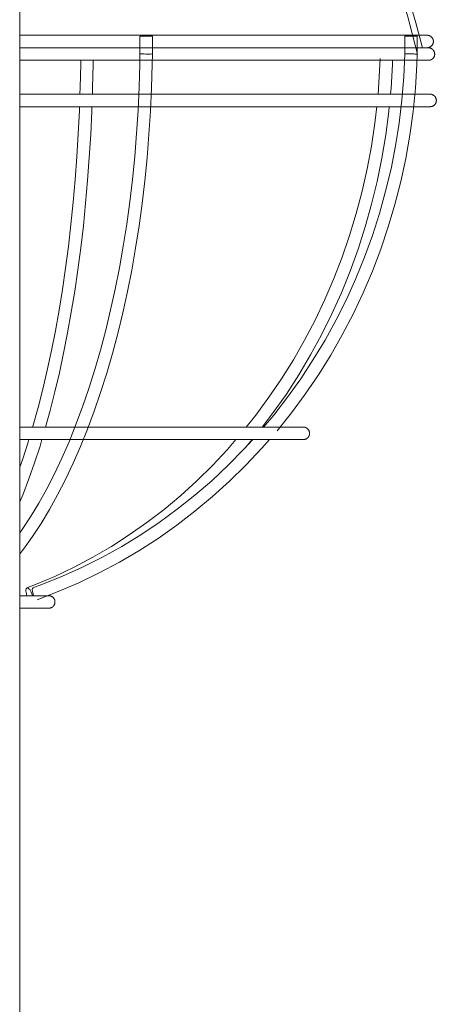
# Model space of a CAD drawing. Header units: millimetres. Extents: x 5395 to 9794, y 397 to 7363.
# Tile 29 of 38: x 6786 to 6853, y 1501 to 1660. Entities that reach past the tile are written whole.
import ezdxf

# ---------------------------------------------------------------- set-up
doc = ezdxf.new("R2010")
doc.units = ezdxf.units.MM
doc.layers.add('E-LITE-EQPM', color=7, linetype='Continuous', lineweight=20)

# ---------------------------------------------------------------- blocks, each defined once
blk = doc.blocks.new('62802-7L - 64314-44-7L SAMBA Black_ribbon beige pendant lamp ø450-7L-659210-Alzado_PDF')
at = {"layer": 'E-LITE-EQPM', "lineweight": 9}
for p, q in [((6786.46, 1295.02), (6786.46, 1983.84)), ((6805.76, 1656.91), (6805.76, 1654.07)), ((6805.76, 1656.91), (6805.76, 1656.91)), ((6805.78, 1656.91), (6805.86, 1656.91)), ((6805.86, 1656.91), (6807.76, 1656.91)), ((6807.76, 1654.04), (6807.76, 1656.91)), ((6848.35, 1656.91), (6848.35, 1654.08)), ((6848.35, 1656.91), (6848.35, 1656.91)), ((6848.37, 1656.91), (6849.02, 1656.91)), ((6849.02, 1656.91), (6850.35, 1656.91)), ((6850.35, 1654.03), (6850.35, 1656.91)), ((6822.81, 1590.9), (6823.81, 1592.11))]:
    blk.add_line(p, q, dxfattribs=at)
at = {"layer": 'E-LITE-EQPM', "lineweight": 9, "flags": 128}
for points in [[(6806.85, 1721.53), (6810.56, 1718.58), (6814.14, 1715.49), (6817.6, 1712.26), (6820.93, 1708.89), (6824.11, 1705.39), (6827.16, 1701.76), (6830.06, 1698.02), (6832.8, 1694.16), (6835.39, 1690.2), (6837.82, 1686.14), (6840.08, 1681.98), (6842.18, 1677.74), (6844.11, 1673.41), (6845.86, 1669.01), (6847.43, 1664.55), (6848.82, 1660.02), (6850.03, 1655.45), (6850.37, 1654.02)], [(6808.49, 1721.53), (6812.19, 1718.52), (6815.77, 1715.36), (6819.23, 1712.06), (6822.54, 1708.63), (6825.72, 1705.06), (6828.75, 1701.37), (6831.63, 1697.57), (6834.36, 1693.65), (6836.92, 1689.62), (6839.33, 1685.5), (6841.57, 1681.28), (6843.63, 1676.98), (6845.53, 1672.6), (6847.24, 1668.14), (6848.78, 1663.62), (6850.14, 1659.05), (6851.17, 1655.02)], [(6851.95, 1657.04), (6851.88, 1657.04), (6851.68, 1657.04), (6851.36, 1657.04), (6850.9, 1657.04), (6850.31, 1657.04), (6849.6, 1657.04), (6848.75, 1657.04), (6847.78, 1657.04), (6846.69, 1657.04), (6845.47, 1657.04), (6844.13, 1657.04), (6842.68, 1657.04), (6841.1, 1657.04), (6839.42, 1657.04), (6837.62, 1657.04), (6835.71, 1657.04), (6833.7, 1657.04), (6831.59, 1657.04), (6829.37, 1657.04), (6827.07, 1657.04), (6824.67, 1657.04), (6822.18, 1657.04), (6819.61, 1657.04), (6816.96, 1657.04), (6814.24, 1657.04), (6811.44, 1657.04), (6808.58, 1657.04), (6805.65, 1657.04), (6802.67, 1657.04), (6799.64, 1657.04), (6796.56, 1657.04), (6793.43, 1657.04), (6790.27, 1657.04), (6787.08, 1657.04), (6786.42, 1657.04)], [(6849.9, 1657.04), (6850.08, 1657.04), (6850.71, 1657.04), (6851.21, 1657.04), (6851.58, 1657.04), (6851.83, 1657.04), (6851.94, 1657.04), (6851.95, 1657.04)], [(6851.95, 1657.04), (6851.99, 1657.04), (6852.03, 1657.03), (6852.07, 1657.03), (6852.11, 1657.02), (6852.15, 1657.02), (6852.18, 1657.01), (6852.22, 1657), (6852.26, 1656.99), (6852.3, 1656.97), (6852.34, 1656.96), (6852.37, 1656.94), (6852.41, 1656.92), (6852.44, 1656.9), (6852.48, 1656.88), (6852.51, 1656.86), (6852.54, 1656.84), (6852.58, 1656.81), (6852.61, 1656.79), (6852.64, 1656.76), (6852.66, 1656.73), (6852.69, 1656.7), (6852.72, 1656.67), (6852.74, 1656.64), (6852.77, 1656.61), (6852.79, 1656.58), (6852.81, 1656.54), (6852.83, 1656.51), (6852.85, 1656.47), (6852.86, 1656.44), (6852.88, 1656.4), (6852.89, 1656.36), (6852.9, 1656.32), (6852.92, 1656.29), (6852.92, 1656.25), (6852.93, 1656.21), (6852.94, 1656.17), (6852.94, 1656.13), (6852.95, 1656.09), (6852.95, 1656.05), (6852.95, 1656.04)], [(6852.95, 1656.04), (6852.95, 1656), (6852.94, 1655.96), (6852.94, 1655.92), (6852.93, 1655.88), (6852.93, 1655.84), (6852.92, 1655.8), (6852.91, 1655.76), (6852.9, 1655.72), (6852.88, 1655.68), (6852.87, 1655.65), (6852.85, 1655.61), (6852.83, 1655.58), (6852.81, 1655.54), (6852.79, 1655.51), (6852.77, 1655.47), (6852.75, 1655.44), (6852.72, 1655.41), (6852.7, 1655.38), (6852.67, 1655.35), (6852.64, 1655.32), (6852.61, 1655.29), (6852.58, 1655.27), (6852.55, 1655.24), (6852.52, 1655.22), (6852.49, 1655.2), (6852.45, 1655.17), (6852.42, 1655.16), (6852.38, 1655.14), (6852.35, 1655.12), (6852.31, 1655.11), (6852.27, 1655.09), (6852.23, 1655.08), (6852.19, 1655.07), (6852.16, 1655.06), (6852.12, 1655.05), (6852.08, 1655.05), (6852.04, 1655.04), (6852, 1655.04), (6851.96, 1655.04), (6851.95, 1655.04)], [(6852.16, 1655.02), (6852.09, 1655.02), (6851.9, 1655.02), (6851.57, 1655.02), (6851.11, 1655.02), (6850.52, 1655.02), (6849.8, 1655.02), (6848.96, 1655.02), (6847.98, 1655.02), (6846.89, 1655.02), (6845.67, 1655.02), (6844.32, 1655.02), (6842.86, 1655.02), (6841.29, 1655.02), (6839.6, 1655.02), (6837.79, 1655.02), (6835.88, 1655.02), (6833.87, 1655.02), (6831.75, 1655.02), (6829.53, 1655.02), (6827.21, 1655.02), (6824.81, 1655.02), (6822.32, 1655.02), (6819.74, 1655.02), (6817.08, 1655.02), (6814.35, 1655.02), (6811.55, 1655.02), (6808.68, 1655.02), (6805.75, 1655.02), (6802.76, 1655.02), (6799.72, 1655.02), (6796.63, 1655.02), (6793.5, 1655.02), (6790.33, 1655.02), (6787.12, 1655.02), (6786.42, 1655.02)], [(6786.47, 1655.04), (6789.67, 1655.04), (6792.84, 1655.04), (6795.97, 1655.04), (6799.06, 1655.04), (6802.1, 1655.04), (6805.09, 1655.04), (6808.03, 1655.04), (6810.9, 1655.04), (6813.71, 1655.04), (6816.45, 1655.04), (6819.12, 1655.04), (6821.7, 1655.04), (6824.2, 1655.04), (6826.62, 1655.04), (6828.94, 1655.04), (6831.18, 1655.04), (6833.31, 1655.04), (6835.34, 1655.04), (6837.27, 1655.04), (6839.08, 1655.04), (6840.79, 1655.04), (6842.39, 1655.04), (6843.87, 1655.04), (6845.23, 1655.04), (6846.47, 1655.04), (6847.58, 1655.04), (6848.58, 1655.04), (6849.45, 1655.04), (6850.19, 1655.04), (6850.8, 1655.04), (6851.28, 1655.04), (6851.63, 1655.04), (6851.85, 1655.04), (6851.94, 1655.04), (6851.95, 1655.04)], [(6850.58, 1655.02), (6850.92, 1655.02), (6851.42, 1655.02), (6851.8, 1655.02), (6852.04, 1655.02), (6852.15, 1655.02), (6852.16, 1655.02)], [(6851.95, 1655.04), (6851.88, 1655.04), (6851.68, 1655.04), (6851.36, 1655.04), (6850.9, 1655.04), (6850.63, 1655.04)], [(6852.16, 1655.02), (6852.2, 1655.02), (6852.24, 1655.01), (6852.28, 1655.01), (6852.32, 1655.01), (6852.36, 1655), (6852.4, 1654.99), (6852.43, 1654.98), (6852.47, 1654.97), (6852.51, 1654.95), (6852.55, 1654.94), (6852.58, 1654.92), (6852.62, 1654.91), (6852.66, 1654.89), (6852.69, 1654.87), (6852.72, 1654.84), (6852.76, 1654.82), (6852.79, 1654.8), (6852.82, 1654.77), (6852.85, 1654.74), (6852.88, 1654.71), (6852.9, 1654.69), (6852.93, 1654.66), (6852.95, 1654.62), (6852.98, 1654.59), (6853, 1654.56), (6853.02, 1654.52), (6853.04, 1654.49), (6853.06, 1654.45), (6853.08, 1654.42), (6853.09, 1654.38), (6853.1, 1654.34), (6853.12, 1654.3), (6853.13, 1654.27), (6853.14, 1654.23), (6853.14, 1654.19), (6853.15, 1654.15), (6853.15, 1654.11), (6853.16, 1654.07), (6853.16, 1654.03), (6853.16, 1653.99), (6853.16, 1653.95), (6853.15, 1653.91), (6853.15, 1653.87), (6853.14, 1653.83), (6853.13, 1653.79), (6853.12, 1653.75), (6853.11, 1653.71), (6853.1, 1653.68), (6853.08, 1653.64), (6853.07, 1653.6), (6853.05, 1653.57), (6853.03, 1653.53), (6853.01, 1653.5), (6852.99, 1653.46), (6852.97, 1653.43), (6852.94, 1653.4), (6852.92, 1653.37), (6852.89, 1653.34), (6852.86, 1653.31), (6852.83, 1653.28), (6852.8, 1653.25), (6852.77, 1653.23), (6852.74, 1653.21), (6852.71, 1653.18), (6852.67, 1653.16), (6852.64, 1653.14), (6852.6, 1653.12), (6852.57, 1653.11), (6852.53, 1653.09), (6852.49, 1653.08), (6852.46, 1653.06), (6852.42, 1653.05), (6852.38, 1653.04), (6852.34, 1653.03), (6852.3, 1653.03), (6852.26, 1653.02), (6852.22, 1653.02), (6852.18, 1653.02), (6852.16, 1653.02)], [(6805.74, 1653.02), (6804.71, 1653.02), (6801.7, 1653.02), (6798.64, 1653.02), (6795.53, 1653.02), (6792.39, 1653.02), (6789.21, 1653.02), (6786.42, 1653.02)], [(6786.43, 1573.76), (6787.02, 1574.51), (6788.46, 1576.51), (6789.86, 1578.62), (6791.21, 1580.87), (6792.53, 1583.23), (6793.8, 1585.7), (6795.03, 1588.29), (6796.21, 1590.99), (6797.34, 1593.78), (6798.42, 1596.68), (6799.44, 1599.67), (6800.42, 1602.75), (6801.33, 1605.92), (6802.2, 1609.16), (6803, 1612.48), (6803.74, 1615.87), (6804.43, 1619.33), (6805.05, 1622.84), (6805.61, 1626.41), (6806.11, 1630.02), (6806.54, 1633.68), (6806.91, 1637.37), (6807.21, 1641.09), (6807.45, 1644.84), (6807.63, 1648.6), (6807.73, 1652.38), (6807.76, 1654.04)], [(6786.45, 1577.15), (6786.81, 1577.64), (6788.17, 1579.69), (6789.49, 1581.87), (6790.77, 1584.17), (6792.01, 1586.59), (6793.21, 1589.12), (6794.36, 1591.76), (6795.47, 1594.51), (6796.53, 1597.35), (6797.54, 1600.3), (6798.5, 1603.33), (6799.41, 1606.45), (6800.26, 1609.65), (6801.05, 1612.93), (6801.79, 1616.28), (6802.46, 1619.7), (6803.08, 1623.17), (6803.63, 1626.7), (6804.12, 1630.27), (6804.55, 1633.89), (6804.92, 1637.55), (6805.22, 1641.24), (6805.46, 1644.95), (6805.63, 1648.68), (6805.73, 1652.42), (6805.76, 1654.07)], [(6786.51, 1653.02), (6789.72, 1653.02), (6792.9, 1653.02), (6796.04, 1653.02), (6799.13, 1653.02), (6802.19, 1653.02), (6805.18, 1653.02), (6808.13, 1653.02), (6811.01, 1653.02), (6813.83, 1653.02), (6816.57, 1653.02), (6819.24, 1653.02), (6821.83, 1653.02), (6824.34, 1653.02), (6826.77, 1653.02), (6829.1, 1653.02), (6831.33, 1653.02), (6833.47, 1653.02), (6835.51, 1653.02), (6837.44, 1653.02), (6839.26, 1653.02), (6840.98, 1653.02), (6842.57, 1653.02), (6844.06, 1653.02), (6845.42, 1653.02), (6846.66, 1653.02), (6847.78, 1653.02), (6848.78, 1653.02), (6849.65, 1653.02), (6850.39, 1653.02), (6851.01, 1653.02), (6851.49, 1653.02), (6851.84, 1653.02), (6852.07, 1653.02), (6852.16, 1653.02), (6852.16, 1653.02)], [(6796.11, 1647.55), (6796.15, 1648.67), (6796.23, 1652.41), (6796.23, 1653.02)], [(6798.11, 1647.56), (6798.15, 1648.61), (6798.23, 1652.39), (6798.23, 1653.02)], [(6843.83, 1653.02), (6842.32, 1653.02), (6840.71, 1653.02), (6838.98, 1653.02), (6837.14, 1653.02), (6835.19, 1653.02), (6833.13, 1653.02), (6830.98, 1653.02), (6828.73, 1653.02), (6826.38, 1653.02), (6823.95, 1653.02), (6821.42, 1653.02), (6818.82, 1653.02), (6816.13, 1653.02), (6813.38, 1653.02), (6810.55, 1653.02), (6807.69, 1653.02)], [(6848.35, 1654.08), (6848.19, 1650.35), (6847.88, 1646.64), (6847.44, 1642.94), (6846.85, 1639.26), (6846.13, 1635.61), (6845.27, 1631.99), (6844.27, 1628.41), (6843.14, 1624.88), (6841.88, 1621.4), (6840.48, 1617.97), (6838.96, 1614.61), (6837.31, 1611.31), (6835.54, 1608.09), (6833.64, 1604.94), (6831.64, 1601.88), (6829.51, 1598.9), (6827.28, 1596.02), (6825.64, 1594.07)], [(6827.8, 1593.5), (6830.13, 1596.41), (6832.35, 1599.4), (6834.45, 1602.49), (6836.44, 1605.67), (6838.3, 1608.93), (6840.04, 1612.26), (6841.65, 1615.67), (6843.13, 1619.14), (6844.48, 1622.67), (6845.7, 1626.25), (6846.77, 1629.88), (6847.71, 1633.56), (6848.51, 1637.27), (6849.17, 1641.01), (6849.69, 1644.77), (6850.06, 1648.56), (6850.29, 1652.36), (6850.35, 1654.03)], [(6848.28, 1653.02), (6847.98, 1653.02), (6846.89, 1653.02), (6845.67, 1653.02), (6844.32, 1653.02), (6843.83, 1653.02)], [(6844.38, 1653.29), (6844.25, 1650.35), (6844.04, 1647.54)], [(6846.05, 1647.65), (6846.14, 1648.56), (6846.36, 1652.36), (6846.38, 1653.02)], [(6852.16, 1653.02), (6852.09, 1653.02), (6851.9, 1653.02), (6851.57, 1653.02), (6851.11, 1653.02), (6850.52, 1653.02), (6850.25, 1653.02)], [(6852.42, 1647.56), (6852.35, 1647.56), (6852.15, 1647.56), (6851.82, 1647.56), (6851.36, 1647.56), (6850.77, 1647.56), (6850.05, 1647.56), (6849.2, 1647.56), (6848.23, 1647.56), (6847.13, 1647.56), (6845.91, 1647.56), (6844.56, 1647.56), (6843.09, 1647.56), (6841.51, 1647.56), (6839.82, 1647.56), (6838.01, 1647.56), (6836.09, 1647.56), (6834.07, 1647.56), (6831.94, 1647.56), (6829.72, 1647.56), (6827.4, 1647.56), (6824.98, 1647.56), (6822.48, 1647.56), (6819.9, 1647.56), (6817.23, 1647.56), (6814.49, 1647.56), (6811.68, 1647.56), (6808.8, 1647.56), (6805.86, 1647.56), (6802.86, 1647.56), (6799.81, 1647.56), (6796.71, 1647.56), (6793.57, 1647.56), (6790.39, 1647.56), (6787.18, 1647.56), (6786.42, 1647.56)], [(6844.06, 1647.56), (6845.45, 1647.56), (6846.71, 1647.56), (6847.86, 1647.56)], [(6849.87, 1647.56), (6850.54, 1647.56), (6851.17, 1647.56), (6851.68, 1647.56), (6852.05, 1647.56), (6852.3, 1647.56), (6852.41, 1647.56), (6852.42, 1647.56)], [(6852.42, 1647.56), (6852.46, 1647.56), (6852.5, 1647.56), (6852.54, 1647.56), (6852.58, 1647.55), (6852.62, 1647.55), (6852.66, 1647.54), (6852.69, 1647.53), (6852.73, 1647.51), (6852.77, 1647.5), (6852.81, 1647.49), (6852.84, 1647.47), (6852.88, 1647.45), (6852.91, 1647.43), (6852.95, 1647.41), (6852.98, 1647.39), (6853.02, 1647.37), (6853.05, 1647.34), (6853.08, 1647.32), (6853.11, 1647.29), (6853.14, 1647.26), (6853.16, 1647.23), (6853.19, 1647.2), (6853.21, 1647.17), (6853.24, 1647.14), (6853.26, 1647.11), (6853.28, 1647.07), (6853.3, 1647.04), (6853.32, 1647), (6853.33, 1646.96), (6853.35, 1646.93), (6853.36, 1646.89), (6853.38, 1646.85), (6853.39, 1646.81), (6853.4, 1646.77), (6853.4, 1646.73), (6853.41, 1646.7), (6853.41, 1646.66), (6853.42, 1646.62), (6853.42, 1646.58), (6853.42, 1646.56)], [(6853.42, 1646.56), (6853.42, 1646.52), (6853.41, 1646.49), (6853.41, 1646.45), (6853.41, 1646.41), (6853.4, 1646.37), (6853.39, 1646.33), (6853.38, 1646.29), (6853.37, 1646.25), (6853.35, 1646.21), (6853.34, 1646.18), (6853.32, 1646.14), (6853.3, 1646.1), (6853.29, 1646.07), (6853.27, 1646.03), (6853.24, 1646), (6853.22, 1645.97), (6853.2, 1645.94), (6853.17, 1645.91), (6853.14, 1645.88), (6853.11, 1645.85), (6853.09, 1645.82), (6853.06, 1645.79), (6853.02, 1645.77), (6852.99, 1645.75), (6852.96, 1645.72), (6852.92, 1645.7), (6852.89, 1645.68), (6852.85, 1645.66), (6852.82, 1645.65), (6852.78, 1645.63), (6852.74, 1645.62), (6852.7, 1645.61), (6852.67, 1645.6), (6852.63, 1645.59), (6852.59, 1645.58), (6852.55, 1645.57), (6852.51, 1645.57), (6852.47, 1645.57), (6852.43, 1645.56), (6852.42, 1645.56)], [(6786.57, 1645.56), (6789.78, 1645.56), (6792.97, 1645.56), (6796.12, 1645.56), (6799.23, 1645.56), (6802.29, 1645.56), (6805.3, 1645.56), (6808.25, 1645.56), (6811.14, 1645.56), (6813.96, 1645.56), (6816.72, 1645.56), (6819.4, 1645.56), (6822, 1645.56), (6824.52, 1645.56), (6826.95, 1645.56), (6829.28, 1645.56), (6831.53, 1645.56), (6833.67, 1645.56), (6835.72, 1645.56), (6837.65, 1645.56), (6839.48, 1645.56), (6841.2, 1645.56), (6842.8, 1645.56), (6844.29, 1645.56), (6845.66, 1645.56), (6846.91, 1645.56), (6848.03, 1645.56), (6849.03, 1645.56), (6849.9, 1645.56), (6850.65, 1645.56), (6851.26, 1645.56), (6851.75, 1645.56), (6852.1, 1645.56), (6852.32, 1645.56), (6852.42, 1645.56), (6852.42, 1645.56)], [(6788.51, 1594.1), (6788.61, 1594.42), (6789.39, 1597.27), (6790.14, 1600.22), (6790.86, 1603.26), (6791.53, 1606.39), (6792.16, 1609.59), (6792.75, 1612.88), (6793.3, 1616.23), (6793.8, 1619.65), (6794.26, 1623.13), (6794.67, 1626.66), (6795.03, 1630.24), (6795.35, 1633.87), (6795.62, 1637.53), (6795.85, 1641.22), (6796.02, 1644.93), (6796.04, 1645.57)], [(6790.59, 1594.08), (6791.33, 1596.76), (6792.09, 1599.75), (6792.81, 1602.82), (6793.49, 1605.98), (6794.13, 1609.22), (6794.72, 1612.54), (6795.27, 1615.92), (6795.78, 1619.37), (6796.24, 1622.88), (6796.66, 1626.44), (6797.02, 1630.05), (6797.34, 1633.7), (6797.62, 1637.39), (6797.84, 1641.11), (6798.02, 1644.85), (6798.04, 1645.57)], [(6805.48, 1645.56), (6804.82, 1645.56), (6801.8, 1645.56), (6799.42, 1645.56)], [(6812.5, 1645.56), (6810.68, 1645.56), (6807.78, 1645.56), (6807.18, 1645.56)], [(6843.85, 1645.59), (6843.54, 1642.93), (6842.99, 1639.25), (6842.3, 1635.6), (6841.48, 1631.98), (6840.53, 1628.4), (6839.46, 1624.87), (6838.25, 1621.38), (6836.93, 1617.96), (6835.48, 1614.59), (6833.91, 1611.29), (6832.23, 1608.07), (6830.43, 1604.92), (6828.52, 1601.86), (6826.5, 1598.89), (6824.38, 1596), (6822.86, 1594.1)], [(6825.4, 1594.08), (6827.2, 1596.43), (6829.3, 1599.42), (6831.3, 1602.51), (6833.19, 1605.69), (6834.96, 1608.95), (6836.61, 1612.28), (6838.15, 1615.68), (6839.55, 1619.15), (6840.84, 1622.68), (6841.99, 1626.26), (6843.01, 1629.89), (6843.91, 1633.57), (6844.67, 1637.28), (6845.29, 1641.02), (6845.78, 1644.78), (6845.86, 1645.62)], [(6847.71, 1645.56), (6847.13, 1645.56), (6845.91, 1645.56), (6844.56, 1645.56), (6844.06, 1645.56)], [(6852.42, 1645.56), (6852.35, 1645.56), (6852.15, 1645.56), (6851.82, 1645.56), (6851.36, 1645.56), (6850.77, 1645.56), (6850.05, 1645.56), (6849.72, 1645.56)], [(6832.03, 1594.1), (6831.99, 1594.1), (6831.84, 1594.1), (6831.59, 1594.1), (6831.24, 1594.1), (6830.8, 1594.1), (6830.25, 1594.1), (6829.62, 1594.1), (6828.88, 1594.1), (6828.05, 1594.1), (6827.13, 1594.1), (6826.12, 1594.1), (6825.01, 1594.1), (6823.82, 1594.1), (6822.55, 1594.1), (6821.18, 1594.1), (6819.74, 1594.1), (6818.22, 1594.1), (6816.62, 1594.1), (6814.94, 1594.1), (6813.19, 1594.1), (6811.38, 1594.1), (6809.49, 1594.1), (6807.55, 1594.1), (6805.54, 1594.1), (6803.48, 1594.1), (6801.36, 1594.1), (6799.19, 1594.1), (6796.98, 1594.1), (6794.72, 1594.1), (6792.42, 1594.1), (6790.09, 1594.1), (6787.73, 1594.1), (6786.43, 1594.1)], [(6828.23, 1594.1), (6828.6, 1594.1), (6829.37, 1594.1), (6830.04, 1594.1), (6830.62, 1594.1), (6831.1, 1594.1), (6831.48, 1594.1), (6831.76, 1594.1), (6831.94, 1594.1), (6832.03, 1594.1), (6832.03, 1594.1)], [(6832.03, 1594.1), (6832.07, 1594.1), (6832.11, 1594.1), (6832.15, 1594.1), (6832.19, 1594.09), (6832.23, 1594.08), (6832.27, 1594.08), (6832.31, 1594.07), (6832.35, 1594.05), (6832.39, 1594.04), (6832.42, 1594.03), (6832.46, 1594.01), (6832.5, 1593.99), (6832.53, 1593.97), (6832.57, 1593.95), (6832.6, 1593.93), (6832.63, 1593.91), (6832.66, 1593.88), (6832.69, 1593.86), (6832.72, 1593.83), (6832.75, 1593.8), (6832.78, 1593.77), (6832.81, 1593.74), (6832.83, 1593.71), (6832.85, 1593.68), (6832.88, 1593.64), (6832.9, 1593.61), (6832.92, 1593.58), (6832.93, 1593.54), (6832.95, 1593.5), (6832.97, 1593.47), (6832.98, 1593.43), (6832.99, 1593.39), (6833, 1593.35), (6833.01, 1593.31), (6833.02, 1593.27), (6833.03, 1593.23), (6833.03, 1593.19), (6833.03, 1593.15), (6833.03, 1593.11), (6833.03, 1593.1)], [(6833.03, 1593.1), (6833.03, 1593.06), (6833.03, 1593.02), (6833.03, 1592.98), (6833.02, 1592.94), (6833.01, 1592.91), (6833.01, 1592.87), (6833, 1592.83), (6832.98, 1592.79), (6832.97, 1592.75), (6832.96, 1592.71), (6832.94, 1592.68), (6832.92, 1592.64), (6832.9, 1592.61), (6832.88, 1592.57), (6832.86, 1592.54), (6832.84, 1592.51), (6832.81, 1592.48), (6832.79, 1592.44), (6832.76, 1592.42), (6832.73, 1592.39), (6832.7, 1592.36), (6832.67, 1592.33), (6832.64, 1592.31), (6832.61, 1592.28), (6832.58, 1592.26), (6832.54, 1592.24), (6832.51, 1592.22), (6832.47, 1592.2), (6832.43, 1592.19), (6832.4, 1592.17), (6832.36, 1592.16), (6832.32, 1592.15), (6832.28, 1592.14), (6832.24, 1592.13), (6832.2, 1592.12), (6832.17, 1592.11), (6832.13, 1592.11), (6832.09, 1592.11), (6832.05, 1592.1), (6832.03, 1592.1)], [(6786.43, 1592.1), (6787.27, 1592.1), (6789.65, 1592.1), (6791.99, 1592.1), (6794.29, 1592.1), (6796.55, 1592.1), (6798.78, 1592.1), (6800.95, 1592.1), (6803.08, 1592.1), (6805.16, 1592.1), (6807.17, 1592.1), (6809.13, 1592.1), (6811.03, 1592.1), (6812.86, 1592.1), (6814.62, 1592.1), (6816.31, 1592.1), (6817.92, 1592.1), (6819.46, 1592.1), (6820.92, 1592.1), (6822.29, 1592.1), (6823.59, 1592.1), (6824.8, 1592.1), (6825.92, 1592.1), (6826.95, 1592.1), (6827.89, 1592.1), (6828.73, 1592.1), (6829.48, 1592.1), (6830.14, 1592.1), (6830.7, 1592.1), (6831.16, 1592.1), (6831.53, 1592.1), (6831.8, 1592.1), (6831.96, 1592.1), (6832.03, 1592.1), (6832.03, 1592.1)], [(6786.45, 1587.69), (6786.92, 1589.02), (6787.78, 1591.67), (6787.91, 1592.1)], [(6786.45, 1582.09), (6786.97, 1583.33), (6787.91, 1585.8), (6788.82, 1588.38), (6789.69, 1591.07), (6790, 1592.1)], [(6821.2, 1592.11), (6819.83, 1590.53), (6817.41, 1587.95), (6814.91, 1585.49), (6812.31, 1583.13), (6809.63, 1580.89), (6806.88, 1578.78), (6804.05, 1576.79), (6801.16, 1574.92), (6798.2, 1573.19), (6795.18, 1571.59), (6792.1, 1570.13), (6788.98, 1568.8), (6787.59, 1568.27)], [(6823.91, 1592.11), (6822.49, 1590.55), (6819.95, 1587.97), (6817.31, 1585.5), (6814.58, 1583.15), (6811.76, 1580.91), (6808.86, 1578.79), (6805.88, 1576.8), (6802.83, 1574.94), (6799.72, 1573.2), (6796.54, 1571.6), (6793.3, 1570.14), (6790.01, 1568.81), (6788.55, 1568.27)], [(6789.22, 1566.39), (6792.61, 1567.68), (6795.95, 1569.12), (6799.23, 1570.7), (6802.45, 1572.41), (6805.6, 1574.26), (6808.68, 1576.24), (6811.68, 1578.35), (6814.6, 1580.59), (6817.43, 1582.94), (6820.17, 1585.42), (6822.81, 1588), (6825.36, 1590.7), (6826.58, 1592.11)], [(6794.52, 1592.1), (6793.92, 1592.1), (6791.61, 1592.1), (6790.84, 1592.1)], [(6803.14, 1592.1), (6802.74, 1592.1), (6800.61, 1592.1), (6798.42, 1592.1), (6796.62, 1592.1)], [(6832.03, 1592.1), (6831.99, 1592.1), (6831.84, 1592.1), (6831.59, 1592.1), (6831.24, 1592.1), (6830.8, 1592.1), (6830.25, 1592.1), (6829.62, 1592.1), (6828.88, 1592.1), (6828.05, 1592.1), (6827.13, 1592.1), (6826.46, 1592.1)], [(6791.1, 1567.02), (6791.08, 1567.02), (6791.03, 1567.02), (6790.95, 1567.02), (6790.83, 1567.02), (6790.68, 1567.02), (6790.49, 1567.02), (6790.28, 1567.02), (6790.03, 1567.02), (6789.74, 1567.02), (6789.43, 1567.02), (6789.08, 1567.02), (6788.71, 1567.02), (6788.3, 1567.02), (6787.87, 1567.02), (6787.4, 1567.02), (6786.91, 1567.02), (6786.43, 1567.02)], [(6787.86, 1567.02), (6788.07, 1567.02), (6788.49, 1567.02), (6788.68, 1567.02)], [(6789.93, 1567.02), (6790.19, 1567.02), (6790.42, 1567.02), (6790.62, 1567.02), (6790.78, 1567.02), (6790.91, 1567.02), (6791.01, 1567.02), (6791.07, 1567.02), (6791.1, 1567.02), (6791.1, 1567.02)], [(6791.1, 1567.02), (6791.14, 1567.02), (6791.18, 1567.02), (6791.22, 1567.01), (6791.26, 1567.01), (6791.3, 1567), (6791.34, 1566.99), (6791.38, 1566.98), (6791.42, 1566.97), (6791.45, 1566.96), (6791.49, 1566.94), (6791.53, 1566.92), (6791.56, 1566.91), (6791.6, 1566.89), (6791.63, 1566.87), (6791.67, 1566.84), (6791.7, 1566.82), (6791.73, 1566.8), (6791.76, 1566.77), (6791.79, 1566.74), (6791.82, 1566.72), (6791.85, 1566.69), (6791.87, 1566.66), (6791.9, 1566.63), (6791.92, 1566.59), (6791.94, 1566.56), (6791.96, 1566.53), (6791.98, 1566.49), (6792, 1566.46), (6792.02, 1566.42), (6792.03, 1566.38), (6792.05, 1566.34), (6792.06, 1566.31), (6792.07, 1566.27), (6792.08, 1566.23), (6792.09, 1566.19), (6792.09, 1566.15), (6792.1, 1566.11), (6792.1, 1566.07), (6792.1, 1566.03), (6792.1, 1566.02)], [(6792.1, 1566.02), (6792.1, 1565.98), (6792.1, 1565.94), (6792.09, 1565.9), (6792.09, 1565.86), (6792.08, 1565.82), (6792.07, 1565.78), (6792.06, 1565.74), (6792.05, 1565.7), (6792.04, 1565.67), (6792.02, 1565.63), (6792.01, 1565.59), (6791.99, 1565.56), (6791.97, 1565.52), (6791.95, 1565.49), (6791.93, 1565.45), (6791.9, 1565.42), (6791.88, 1565.39), (6791.85, 1565.36), (6791.83, 1565.33), (6791.8, 1565.3), (6791.77, 1565.27), (6791.74, 1565.25), (6791.71, 1565.22), (6791.68, 1565.2), (6791.64, 1565.18), (6791.61, 1565.16), (6791.57, 1565.14), (6791.54, 1565.12), (6791.5, 1565.1), (6791.46, 1565.09), (6791.43, 1565.07), (6791.39, 1565.06), (6791.35, 1565.05), (6791.31, 1565.04), (6791.27, 1565.03), (6791.23, 1565.03), (6791.19, 1565.02), (6791.15, 1565.02), (6791.11, 1565.02), (6791.1, 1565.02)], [(6786.43, 1565.02), (6786.81, 1565.02), (6787.31, 1565.02), (6787.78, 1565.02), (6788.22, 1565.02), (6788.63, 1565.02), (6789.01, 1565.02), (6789.37, 1565.02), (6789.69, 1565.02), (6789.98, 1565.02), (6790.23, 1565.02), (6790.46, 1565.02), (6790.65, 1565.02), (6790.8, 1565.02), (6790.93, 1565.02), (6791.02, 1565.02), (6791.08, 1565.02), (6791.1, 1565.02), (6791.1, 1565.02)], [(6791.1, 1565.02), (6791.08, 1565.02), (6791.03, 1565.02), (6790.95, 1565.02), (6790.83, 1565.02), (6790.68, 1565.02), (6790.49, 1565.02), (6790.28, 1565.02), (6790.03, 1565.02), (6789.74, 1565.02), (6789.43, 1565.02), (6789.08, 1565.02), (6788.96, 1565.02)]]:
    blk.add_lwpolyline(points, dxfattribs=at)
at = {"layer": 'E-LITE-EQPM', "lineweight": 9}
for centre, major_axis, ratio, start_param, end_param in [((6806.76, 1654.05), (-1, 0.012), 0.023868, 6.213505, 6.283074), ((6806.76, 1654.05), (-1, 0.012), 0.023868, 0.19206, 0.453801), ((6806.76, 1654.05), (-1, 0.012), 0.023868, 0.453801, 1.501234), ((6806.76, 1654.05), (-1, 0.012), 0.023868, 1.501237, 3.141666), ((6849.35, 1654.05), (-1, 0.025), 0.008641, 6.213651, 6.283219), ((6849.35, 1654.05), (-1, 0.025), 0.008641, 0.192206, 0.977342), ((6849.35, 1654.05), (-1, 0.025), 0.008641, 0.977428, 1.239169), ((6849.35, 1654.05), (-1, 0.025), 0.008641, 1.239169, 1.501027), ((6849.35, 1654.05), (-1, 0.025), 0.008641, 1.501032, 3.141661), ((6787.94, 1567.33), (-0.353, 0.936), 0.415383, 4.55705, 7.698643), ((6787.94, 1567.33), (-0.353, 0.936), 0.415383, 1.415457, 1.677257), ((6787.94, 1567.33), (-0.353, 0.936), 0.415383, 4.295251, 4.55705), ((6788.89, 1567.33), (-0.337, 0.941), 0.308146, 6.173221, 7.744017), ((6788.89, 1567.33), (-0.337, 0.941), 0.308146, 1.460832, 1.722631)]:
    blk.add_ellipse(centre, major_axis=major_axis, ratio=ratio, start_param=start_param, end_param=end_param, dxfattribs=at)

msp = doc.modelspace()

# ---------------------------------------------------------------- block references
at = {"layer": 'E-LITE-EQPM', "lineweight": 9}
msp.add_blockref('62802-7L - 64314-44-7L SAMBA Black_ribbon beige pendant lamp ø450-7L-659210-Alzado_PDF', (0, 0), dxfattribs=at)

doc.saveas('drawing.dxf')
